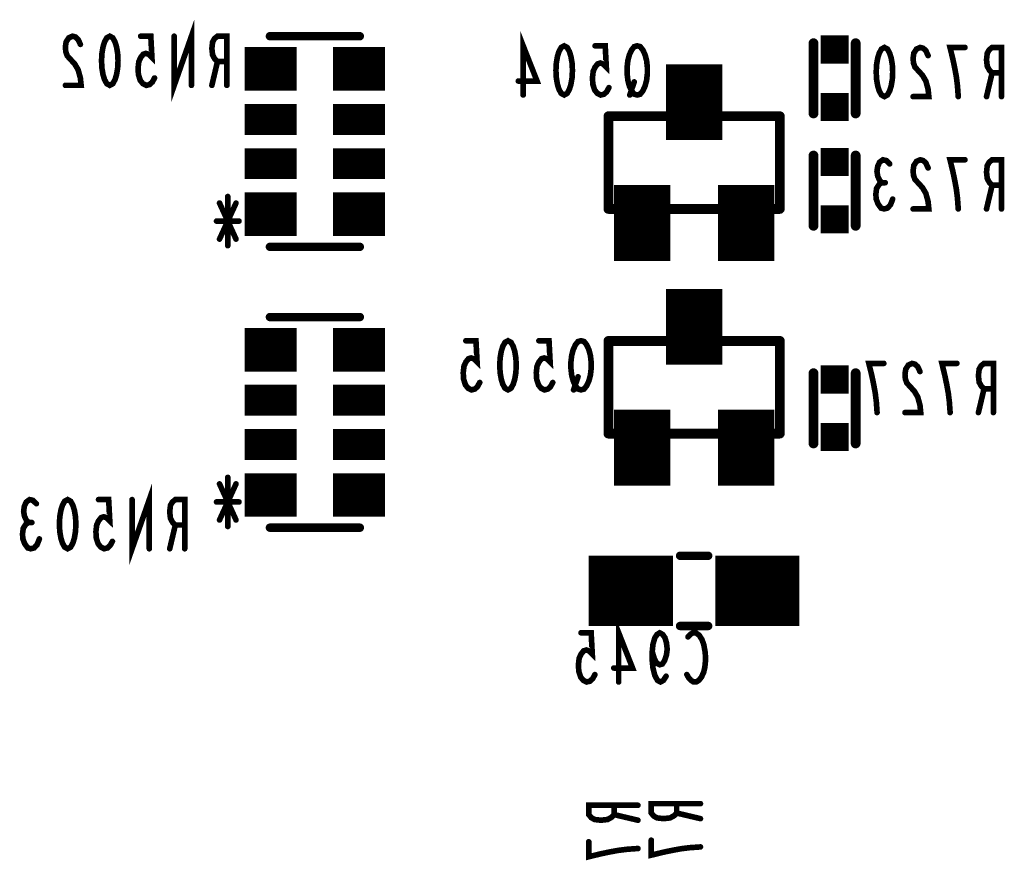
# Model space of a CAD drawing. Extents: x 0 to 8.86, y -3.29 to 6.3.
# Tile 15 of 129: x 3.01 to 3.72, y 0.63 to 1.23. Entities that reach past the tile are written whole.
import ezdxf

# ---------------------------------------------------------------- set-up
doc = ezdxf.new("R2010")
doc.units = 0
doc.layers.get('0').update_dxf_attribs({"color": 3, "linetype": 'CONTINUOUS'})

# ---------------------------------------------------------------- blocks, each defined once
blk = doc.blocks.new('PAD_S1')
at = {"const_width": 1}
blk.add_lwpolyline([(-0.5, 0), (0.5, 0)], dxfattribs=at)
blk = doc.blocks.new('PAD_R1')
at = {"const_width": 0.5}
blk.add_lwpolyline([(0.25, 0, 1), (-0.25, 0, 1)], format="xyb", close=True, dxfattribs=at)

msp = doc.modelspace()

# ---------------------------------------------------------------- linework, layer by layer
for points, const_width in [([(3.13713, 1.18), (3.13713, 1.215), (3.12487, 1.18), (3.12487, 1.215)], 0.004), ([(3.05807, 1.20917), (3.05647, 1.21267), (3.0546, 1.21442), (3.05247, 1.215), (3.0498, 1.21383), (3.04793, 1.21092), (3.0474, 1.20742), (3.04767, 1.20392), (3.04873, 1.201), (3.05407, 1.19517), (3.05647, 1.19108), (3.05807, 1.18525), (3.0586, 1.18), (3.0474, 1.18)], 0.004), ([(3.11087, 1.18525), (3.10927, 1.18233), (3.1074, 1.18058), (3.105, 1.18), (3.1026, 1.18117), (3.10073, 1.1835), (3.0994, 1.18758), (3.09913, 1.19225), (3.09967, 1.19692), (3.101, 1.19983), (3.10287, 1.20217), (3.10473, 1.20275), (3.1066, 1.20217), (3.109, 1.19983), (3.1082, 1.215), (3.101, 1.215)], 0.004), ([(3.16233, 1.18), (3.16233, 1.215), (3.15567, 1.215), (3.15353, 1.21325), (3.1522, 1.21092), (3.15167, 1.20625), (3.1522, 1.20158), (3.1538, 1.19867), (3.15567, 1.19692), (3.16233, 1.19692)], 0.004), ([(3.257, 1.215), (3.193, 1.215)], 0.006), ([(3.193, 1.215), (3.257, 1.215)], 0.006), ([(3.3733, 1.17313), (3.3733, 1.20813), (3.38317, 1.18305), (3.36983, 1.18305)], 0.004), ([(3.495, 1.141), (3.495, 1.195)], 0.04), ([(3.58, 1.16), (3.58, 1.21)], 0.007), ([(3.58, 1.16), (3.58, 1.21)], 0.007), ([(3.61, 1.16), (3.61, 1.21)], 0.007), ([(3.61, 1.16), (3.61, 1.21)], 0.007), ([(3.175, 1.19172), (3.212, 1.19172)], 0.031), ([(3.238, 1.19172), (3.275, 1.19172)], 0.031), ([(3.43437, 1.17838), (3.43277, 1.17546), (3.4309, 1.17371), (3.4285, 1.17313), (3.4261, 1.1743), (3.42423, 1.17663), (3.4229, 1.18071), (3.42263, 1.18538), (3.42317, 1.19005), (3.4245, 1.19296), (3.42637, 1.1953), (3.42823, 1.19588), (3.4301, 1.1953), (3.4325, 1.19296), (3.4317, 1.20813), (3.4245, 1.20813)], 0.004), ([(3.66157, 1.20117), (3.65997, 1.20467), (3.6581, 1.20642), (3.65597, 1.207), (3.6533, 1.20583), (3.65143, 1.20292), (3.6509, 1.19942), (3.65117, 1.19592), (3.65223, 1.193), (3.65757, 1.18717), (3.65997, 1.18308), (3.66157, 1.17725), (3.6621, 1.172), (3.6509, 1.172)], 0.004), ([(3.68303, 1.172), (3.6825, 1.17958), (3.6817, 1.186), (3.68063, 1.19183), (3.6793, 1.19825), (3.67717, 1.207), (3.68783, 1.207)], 0.004), ([(3.71383, 1.172), (3.71383, 1.207), (3.70717, 1.207), (3.70503, 1.20525), (3.7037, 1.20292), (3.70317, 1.19825), (3.7037, 1.19358), (3.7053, 1.19067), (3.70717, 1.18892), (3.71383, 1.18892)], 0.004), ([(3.15567, 1.19692), (3.15167, 1.18)], 0.004), ([(3.70717, 1.18892), (3.70317, 1.172)], 0.004), ([(3.45237, 1.18246), (3.44917, 1.17313)], 0.004), ([(3.505, 1.178), (3.485, 1.178), (3.485, 1.158)], 0.007), ([(3.505, 1.178), (3.505, 1.158)], 0.007), ([(3.175, 1.15574), (3.212, 1.15574)], 0.022), ([(3.238, 1.15574), (3.275, 1.15574)], 0.022), ([(3.434, 1.092), (3.434, 1.158)], 0.007), ([(3.434, 1.158), (3.556, 1.158)], 0.007), ([(3.434, 1.158), (3.466, 1.158)], 0.007), ([(3.434, 1.118), (3.434, 1.158)], 0.007), ([(3.524, 1.158), (3.556, 1.158)], 0.007), ([(3.556, 1.158), (3.556, 1.092)], 0.007), ([(3.556, 1.158), (3.556, 1.118)], 0.007), ([(3.175, 1.12426), (3.212, 1.12426)], 0.022), ([(3.238, 1.12426), (3.275, 1.12426)], 0.022), ([(3.458, 1.055), (3.458, 1.109)], 0.04), ([(3.532, 1.055), (3.532, 1.109)], 0.04), ([(3.58, 1.08), (3.58, 1.13)], 0.007), ([(3.58, 1.08), (3.58, 1.13)], 0.007), ([(3.61, 1.08), (3.61, 1.13)], 0.007), ([(3.61, 1.08), (3.61, 1.13)], 0.007), ([(3.62863, 1.11067), (3.62703, 1.11242), (3.6257, 1.11533), (3.62517, 1.11883), (3.6257, 1.12233), (3.62703, 1.12525), (3.62943, 1.127), (3.63183, 1.12642), (3.63423, 1.12408)], 0.004), ([(3.66157, 1.12117), (3.65997, 1.12467), (3.6581, 1.12642), (3.65597, 1.127), (3.6533, 1.12583), (3.65143, 1.12292), (3.6509, 1.11942), (3.65117, 1.11592), (3.65223, 1.113), (3.65757, 1.10717), (3.65997, 1.10308), (3.66157, 1.09725), (3.6621, 1.092), (3.6509, 1.092)], 0.004), ([(3.68303, 1.092), (3.6825, 1.09958), (3.6817, 1.106), (3.68063, 1.11183), (3.6793, 1.11825), (3.67717, 1.127), (3.68783, 1.127)], 0.004), ([(3.71383, 1.092), (3.71383, 1.127), (3.70717, 1.127), (3.70503, 1.12525), (3.7037, 1.12292), (3.70317, 1.11825), (3.7037, 1.11358), (3.7053, 1.11067), (3.70717, 1.10892), (3.71383, 1.10892)], 0.004), ([(3.63637, 1.099), (3.63477, 1.09492), (3.63263, 1.09258), (3.63023, 1.092), (3.6281, 1.09258), (3.62597, 1.0955), (3.62463, 1.099), (3.62437, 1.1025), (3.6249, 1.10658), (3.62677, 1.1095), (3.62863, 1.11067), (3.63103, 1.11067)], 0.004), ([(3.70717, 1.10892), (3.70317, 1.092)], 0.004), ([(3.175, 1.08828), (3.212, 1.08828)], 0.031), ([(3.163, 1.06583), (3.163, 1.10083)], 0.004), ([(3.163, 1.06583), (3.163, 1.10083)], 0.004), ([(3.238, 1.08828), (3.275, 1.08828)], 0.031), ([(3.15713, 1.09617), (3.16887, 1.0705)], 0.004), ([(3.16887, 1.09617), (3.15713, 1.0705)], 0.004), ([(3.15713, 1.09617), (3.16887, 1.0705)], 0.004), ([(3.16887, 1.09617), (3.15713, 1.0705)], 0.004), ([(3.556, 1.092), (3.434, 1.092)], 0.007), ([(3.448, 1.072), (3.448, 1.092)], 0.007), ([(3.468, 1.072), (3.468, 1.092)], 0.007), ([(3.522, 1.072), (3.522, 1.092)], 0.007), ([(3.542, 1.072), (3.542, 1.092)], 0.007), ([(3.155, 1.08333), (3.171, 1.08333)], 0.004), ([(3.155, 1.08333), (3.171, 1.08333)], 0.004), ([(3.448, 1.072), (3.468, 1.072)], 0.007), ([(3.522, 1.072), (3.542, 1.072)], 0.007), ([(3.193, 1.065), (3.257, 1.065)], 0.006), ([(3.193, 1.065), (3.257, 1.065)], 0.006), ([(3.495, 0.981), (3.495, 1.035)], 0.04), ([(3.257, 1.015), (3.193, 1.015)], 0.006), ([(3.193, 1.015), (3.257, 1.015)], 0.006), ([(3.505, 1.018), (3.485, 1.018), (3.485, 0.998)], 0.007), ([(3.505, 1.018), (3.505, 0.998)], 0.007), ([(3.175, 0.99172), (3.212, 0.99172)], 0.031), ([(3.238, 0.99172), (3.275, 0.99172)], 0.031), ([(3.34237, 0.96838), (3.34077, 0.96546), (3.3389, 0.96371), (3.3365, 0.96313), (3.3341, 0.9643), (3.33223, 0.96663), (3.3309, 0.97071), (3.33063, 0.97538), (3.33117, 0.98005), (3.3325, 0.98296), (3.33437, 0.9853), (3.33623, 0.98588), (3.3381, 0.9853), (3.3405, 0.98296), (3.3397, 0.99813), (3.3325, 0.99813)], 0.004), ([(3.39437, 0.96838), (3.39277, 0.96546), (3.3909, 0.96371), (3.3885, 0.96313), (3.3861, 0.9643), (3.38423, 0.96663), (3.3829, 0.97071), (3.38263, 0.97538), (3.38317, 0.98005), (3.3845, 0.98296), (3.38637, 0.9853), (3.38823, 0.98588), (3.3901, 0.9853), (3.3925, 0.98296), (3.3917, 0.99813), (3.3845, 0.99813)], 0.004), ([(3.434, 0.932), (3.434, 0.998)], 0.007), ([(3.434, 0.998), (3.556, 0.998)], 0.007), ([(3.434, 0.998), (3.466, 0.998)], 0.007), ([(3.434, 0.958), (3.434, 0.998)], 0.007), ([(3.524, 0.998), (3.556, 0.998)], 0.007), ([(3.556, 0.998), (3.556, 0.932)], 0.007), ([(3.556, 0.998), (3.556, 0.958)], 0.007), ([(3.62526, 0.94698), (3.62473, 0.95456), (3.62393, 0.96098), (3.62286, 0.96681), (3.62153, 0.97323), (3.6194, 0.98198), (3.63006, 0.98198)], 0.004), ([(3.6558, 0.97615), (3.6542, 0.97965), (3.65233, 0.9814), (3.6502, 0.98198), (3.64753, 0.98081), (3.64566, 0.9779), (3.64513, 0.9744), (3.6454, 0.9709), (3.64646, 0.96798), (3.6518, 0.96215), (3.6542, 0.95806), (3.6558, 0.95223), (3.65633, 0.94698), (3.64513, 0.94698)], 0.004), ([(3.67726, 0.94698), (3.67673, 0.95456), (3.67593, 0.96098), (3.67486, 0.96681), (3.67353, 0.97323), (3.6714, 0.98198), (3.68206, 0.98198)], 0.004), ([(3.70806, 0.94698), (3.70806, 0.98198), (3.7014, 0.98198), (3.69926, 0.98023), (3.69793, 0.9779), (3.6974, 0.97323), (3.69793, 0.96856), (3.69953, 0.96565), (3.7014, 0.9639), (3.70806, 0.9639)], 0.004), ([(3.41237, 0.97246), (3.40917, 0.96313)], 0.004), ([(3.58, 0.925), (3.58, 0.975)], 0.007), ([(3.58, 0.925), (3.58, 0.975)], 0.007), ([(3.61, 0.925), (3.61, 0.975)], 0.007), ([(3.61, 0.925), (3.61, 0.975)], 0.007), ([(3.458, 0.895), (3.458, 0.949)], 0.04), ([(3.532, 0.895), (3.532, 0.949)], 0.04), ([(3.175, 0.95574), (3.212, 0.95574)], 0.022), ([(3.238, 0.95574), (3.275, 0.95574)], 0.022), ([(3.7014, 0.9639), (3.6974, 0.94698)], 0.004), ([(3.175, 0.92426), (3.212, 0.92426)], 0.022), ([(3.238, 0.92426), (3.275, 0.92426)], 0.022), ([(3.556, 0.932), (3.434, 0.932)], 0.007), ([(3.448, 0.912), (3.448, 0.932)], 0.007), ([(3.468, 0.912), (3.468, 0.932)], 0.007), ([(3.522, 0.912), (3.522, 0.932)], 0.007), ([(3.542, 0.912), (3.542, 0.932)], 0.007), ([(3.448, 0.912), (3.468, 0.912)], 0.007), ([(3.522, 0.912), (3.542, 0.912)], 0.007), ([(3.15713, 0.89617), (3.16887, 0.8705)], 0.004), ([(3.16887, 0.89617), (3.15713, 0.8705)], 0.004), ([(3.15713, 0.89617), (3.16887, 0.8705)], 0.004), ([(3.16887, 0.89617), (3.15713, 0.8705)], 0.004), ([(3.175, 0.88828), (3.212, 0.88828)], 0.031), ([(3.163, 0.86583), (3.163, 0.90083)], 0.004), ([(3.163, 0.86583), (3.163, 0.90083)], 0.004), ([(3.238, 0.88828), (3.275, 0.88828)], 0.031), ([(3.10713, 0.85), (3.10713, 0.885), (3.09487, 0.85), (3.09487, 0.885)], 0.004), ([(3.02113, 0.86867), (3.01953, 0.87042), (3.0182, 0.87333), (3.01767, 0.87683), (3.0182, 0.88033), (3.01953, 0.88325), (3.02193, 0.885), (3.02433, 0.88442), (3.02673, 0.88208)], 0.004), ([(3.08087, 0.85525), (3.07927, 0.85233), (3.0774, 0.85058), (3.075, 0.85), (3.0726, 0.85117), (3.07073, 0.8535), (3.0694, 0.85758), (3.06913, 0.86225), (3.06967, 0.86692), (3.071, 0.86983), (3.07287, 0.87217), (3.07473, 0.87275), (3.0766, 0.87217), (3.079, 0.86983), (3.0782, 0.885), (3.071, 0.885)], 0.004), ([(3.13233, 0.85), (3.13233, 0.885), (3.12567, 0.885), (3.12353, 0.88325), (3.1222, 0.88092), (3.12167, 0.87625), (3.1222, 0.87158), (3.1238, 0.86867), (3.12567, 0.86692), (3.13233, 0.86692)], 0.004), ([(3.155, 0.88333), (3.171, 0.88333)], 0.004), ([(3.155, 0.88333), (3.171, 0.88333)], 0.004), ([(3.02887, 0.857), (3.02727, 0.85292), (3.02513, 0.85058), (3.02273, 0.85), (3.0206, 0.85058), (3.01847, 0.8535), (3.01713, 0.857), (3.01687, 0.8605), (3.0174, 0.86458), (3.01927, 0.8675), (3.02113, 0.86867), (3.02353, 0.86867)], 0.004), ([(3.12567, 0.86692), (3.12167, 0.85)], 0.004), ([(3.193, 0.865), (3.257, 0.865)], 0.006), ([(3.193, 0.865), (3.257, 0.865)], 0.006), ([(3.42, 0.82), (3.48, 0.82)], 0.05), ([(3.505, 0.845), (3.485, 0.845)], 0.006), ([(3.505, 0.845), (3.485, 0.845)], 0.006), ([(3.51, 0.82), (3.57, 0.82)], 0.05), ([(3.4413, 0.75513), (3.4413, 0.79013), (3.45117, 0.76505), (3.43783, 0.76505)], 0.004), ([(3.42437, 0.76038), (3.42277, 0.75746), (3.4209, 0.75571), (3.4185, 0.75513), (3.4161, 0.7563), (3.41423, 0.75863), (3.4129, 0.76271), (3.41263, 0.76738), (3.41317, 0.77205), (3.4145, 0.77496), (3.41637, 0.7773), (3.41823, 0.77788), (3.4201, 0.7773), (3.4225, 0.77496), (3.4217, 0.79013), (3.4145, 0.79013)], 0.004), ([(3.47503, 0.75921), (3.47317, 0.7563), (3.47103, 0.75513), (3.4689, 0.7563), (3.46703, 0.7598), (3.4657, 0.76505), (3.46517, 0.7703), (3.46517, 0.77671), (3.4657, 0.78196), (3.46703, 0.78663), (3.46863, 0.78896), (3.4705, 0.79013), (3.47263, 0.78896), (3.47423, 0.78663), (3.4753, 0.78313), (3.47583, 0.77846), (3.4753, 0.77438), (3.47397, 0.7703), (3.47237, 0.76796), (3.4705, 0.76738), (3.46837, 0.76855), (3.46677, 0.77146), (3.46517, 0.77671)], 0.004), ([(3.505, 0.795), (3.485, 0.795)], 0.006), ([(3.505, 0.795), (3.485, 0.795)], 0.006), ([(3.49063, 0.78721), (3.49223, 0.78896), (3.4941, 0.79013), (3.49623, 0.79013), (3.49863, 0.78838), (3.5005, 0.78546), (3.50183, 0.78196), (3.5029, 0.77613), (3.50317, 0.77088), (3.50263, 0.76563), (3.50183, 0.76213), (3.50023, 0.75863), (3.49837, 0.7563), (3.4965, 0.75513), (3.49463, 0.75513), (3.49277, 0.7563), (3.49117, 0.75805), (3.48983, 0.76038)], 0.004), ([(3.455, 0.66733), (3.42, 0.66733), (3.42, 0.66067), (3.42175, 0.65853), (3.42408, 0.6572), (3.42875, 0.65667), (3.43342, 0.6572), (3.43633, 0.6588), (3.43808, 0.66067), (3.43808, 0.66733)], 0.004), ([(3.4995, 0.66846), (3.4645, 0.66846), (3.4645, 0.6618), (3.46625, 0.65966), (3.46858, 0.65833), (3.47325, 0.6578), (3.47792, 0.65833), (3.48083, 0.65993), (3.48258, 0.6618), (3.48258, 0.66846)], 0.004), ([(3.43808, 0.66067), (3.455, 0.65667)], 0.004), ([(3.48258, 0.6618), (3.4995, 0.6578)], 0.004), ([(3.455, 0.63653), (3.44742, 0.636), (3.441, 0.6352), (3.43517, 0.63413), (3.42875, 0.6328), (3.42, 0.63067), (3.42, 0.64133)], 0.004), ([(3.4995, 0.63766), (3.49192, 0.63713), (3.4855, 0.63633), (3.47967, 0.63526), (3.47325, 0.63393), (3.4645, 0.6318), (3.4645, 0.64246)], 0.004)]:
    msp.add_lwpolyline(points, dxfattribs=dict(const_width=const_width))
at = {"const_width": 0.004}
for points in [[(3.079, 1.215), (3.08113, 1.21383), (3.08273, 1.21092), (3.0838, 1.20742), (3.0846, 1.20275), (3.08487, 1.1975), (3.0846, 1.19225), (3.0838, 1.18758), (3.08273, 1.18408), (3.08113, 1.18117), (3.079, 1.18), (3.07687, 1.18117), (3.07527, 1.18408), (3.0742, 1.18758), (3.0734, 1.19225), (3.07313, 1.1975), (3.0734, 1.20275), (3.0742, 1.20742), (3.07527, 1.21092), (3.07687, 1.21383)], [(3.4025, 1.20813), (3.40463, 1.20696), (3.40623, 1.20405), (3.4073, 1.20055), (3.4081, 1.19588), (3.40837, 1.19063), (3.4081, 1.18538), (3.4073, 1.18071), (3.40623, 1.17721), (3.40463, 1.1743), (3.4025, 1.17313), (3.40037, 1.1743), (3.39877, 1.17721), (3.3977, 1.18071), (3.3969, 1.18538), (3.39663, 1.19063), (3.3969, 1.19588), (3.3977, 1.20055), (3.39877, 1.20405), (3.40037, 1.20696)], [(3.4545, 1.17313), (3.45663, 1.17371), (3.4585, 1.17605), (3.4601, 1.17955), (3.46117, 1.18363), (3.4617, 1.1883), (3.4617, 1.19296), (3.46117, 1.19763), (3.4601, 1.20171), (3.4585, 1.20521), (3.45663, 1.20755), (3.4545, 1.20813), (3.45237, 1.20755), (3.4505, 1.20521), (3.4489, 1.20171), (3.44783, 1.19763), (3.4473, 1.19296), (3.4473, 1.1883), (3.44783, 1.18363), (3.4489, 1.17955), (3.4505, 1.17605), (3.45237, 1.17371)], [(3.6305, 1.207), (3.63263, 1.20583), (3.63423, 1.20292), (3.6353, 1.19942), (3.6361, 1.19475), (3.63637, 1.1895), (3.6361, 1.18425), (3.6353, 1.17958), (3.63423, 1.17608), (3.63263, 1.17317), (3.6305, 1.172), (3.62837, 1.17317), (3.62677, 1.17608), (3.6257, 1.17958), (3.6249, 1.18425), (3.62463, 1.1895), (3.6249, 1.19475), (3.6257, 1.19942), (3.62677, 1.20292), (3.62837, 1.20583)], [(3.3625, 0.99813), (3.36463, 0.99696), (3.36623, 0.99405), (3.3673, 0.99055), (3.3681, 0.98588), (3.36837, 0.98063), (3.3681, 0.97538), (3.3673, 0.97071), (3.36623, 0.96721), (3.36463, 0.9643), (3.3625, 0.96313), (3.36037, 0.9643), (3.35877, 0.96721), (3.3577, 0.97071), (3.3569, 0.97538), (3.35663, 0.98063), (3.3569, 0.98588), (3.3577, 0.99055), (3.35877, 0.99405), (3.36037, 0.99696)], [(3.4145, 0.96313), (3.41663, 0.96371), (3.4185, 0.96605), (3.4201, 0.96955), (3.42117, 0.97363), (3.4217, 0.9783), (3.4217, 0.98296), (3.42117, 0.98763), (3.4201, 0.99171), (3.4185, 0.99521), (3.41663, 0.99755), (3.4145, 0.99813), (3.41237, 0.99755), (3.4105, 0.99521), (3.4089, 0.99171), (3.40783, 0.98763), (3.4073, 0.98296), (3.4073, 0.9783), (3.40783, 0.97363), (3.4089, 0.96955), (3.4105, 0.96605), (3.41237, 0.96371)], [(3.049, 0.885), (3.05113, 0.88383), (3.05273, 0.88092), (3.0538, 0.87742), (3.0546, 0.87275), (3.05487, 0.8675), (3.0546, 0.86225), (3.0538, 0.85758), (3.05273, 0.85408), (3.05113, 0.85117), (3.049, 0.85), (3.04687, 0.85117), (3.04527, 0.85408), (3.0442, 0.85758), (3.0434, 0.86225), (3.04313, 0.8675), (3.0434, 0.87275), (3.0442, 0.87742), (3.04527, 0.88092), (3.04687, 0.88383)]]:
    msp.add_lwpolyline(points, close=True, dxfattribs=at)

# ---------------------------------------------------------------- block references
for name, p, xscale, yscale in [('PAD_R1', (3.101, 1.215), 0.004, 0.004), ('PAD_R1', (3.12487, 1.215), 0.004, 0.004), ('PAD_R1', (3.193, 1.215), 0.006, 0.006), ('PAD_R1', (3.193, 1.215), 0.006, 0.006), ('PAD_R1', (3.257, 1.215), 0.006, 0.006), ('PAD_R1', (3.257, 1.215), 0.006, 0.006), ('PAD_S1', (3.595, 1.2055), 0.02, 0.02), ('PAD_R1', (3.58, 1.21), 0.007, 0.007), ('PAD_R1', (3.58, 1.21), 0.007, 0.007), ('PAD_R1', (3.61, 1.21), 0.007, 0.007), ('PAD_R1', (3.61, 1.21), 0.007, 0.007), ('PAD_R1', (3.05807, 1.20917), 0.004, 0.004), ('PAD_R1', (3.4245, 1.20813), 0.004, 0.004), ('PAD_R1', (3.68783, 1.207), 0.004, 0.004), ('PAD_R1', (3.15567, 1.19692), 0.004, 0.004), ('PAD_R1', (3.16233, 1.19692), 0.004, 0.004), ('PAD_R1', (3.66157, 1.20117), 0.004, 0.004), ('PAD_R1', (3.11087, 1.18525), 0.004, 0.004), ('PAD_R1', (3.36983, 1.18305), 0.004, 0.004), ('PAD_R1', (3.70717, 1.18892), 0.004, 0.004), ('PAD_R1', (3.71383, 1.18892), 0.004, 0.004), ('PAD_R1', (3.0474, 1.18), 0.004, 0.004), ('PAD_R1', (3.13713, 1.18), 0.004, 0.004), ('PAD_R1', (3.15167, 1.18), 0.004, 0.004), ('PAD_R1', (3.16233, 1.18), 0.004, 0.004), ('PAD_R1', (3.43437, 1.17838), 0.004, 0.004), ('PAD_R1', (3.45237, 1.18246), 0.004, 0.004), ('PAD_R1', (3.505, 1.178), 0.007, 0.007), ('PAD_R1', (3.505, 1.178), 0.007, 0.007), ('PAD_R1', (3.3733, 1.17313), 0.004, 0.004), ('PAD_R1', (3.44917, 1.17313), 0.004, 0.004), ('PAD_S1', (3.595, 1.1645), 0.02, 0.02), ('PAD_R1', (3.6509, 1.172), 0.004, 0.004), ('PAD_R1', (3.68303, 1.172), 0.004, 0.004), ('PAD_R1', (3.70317, 1.172), 0.004, 0.004), ('PAD_R1', (3.71383, 1.172), 0.004, 0.004), ('PAD_R1', (3.434, 1.158), 0.007, 0.007), ('PAD_R1', (3.434, 1.158), 0.007, 0.007), ('PAD_R1', (3.434, 1.158), 0.007, 0.007), ('PAD_R1', (3.434, 1.158), 0.007, 0.007), ('PAD_R1', (3.466, 1.158), 0.007, 0.007), ('PAD_R1', (3.485, 1.158), 0.007, 0.007), ('PAD_R1', (3.505, 1.158), 0.007, 0.007), ('PAD_R1', (3.524, 1.158), 0.007, 0.007), ('PAD_R1', (3.556, 1.158), 0.007, 0.007), ('PAD_R1', (3.556, 1.158), 0.007, 0.007), ('PAD_R1', (3.556, 1.158), 0.007, 0.007), ('PAD_R1', (3.556, 1.158), 0.007, 0.007), ('PAD_R1', (3.58, 1.16), 0.007, 0.007), ('PAD_R1', (3.58, 1.16), 0.007, 0.007), ('PAD_R1', (3.61, 1.16), 0.007, 0.007), ('PAD_R1', (3.61, 1.16), 0.007, 0.007), ('PAD_S1', (3.595, 1.1255), 0.02, 0.02), ('PAD_R1', (3.58, 1.13), 0.007, 0.007), ('PAD_R1', (3.58, 1.13), 0.007, 0.007), ('PAD_R1', (3.61, 1.13), 0.007, 0.007), ('PAD_R1', (3.61, 1.13), 0.007, 0.007), ('PAD_R1', (3.68783, 1.127), 0.004, 0.004), ('PAD_R1', (3.63423, 1.12408), 0.004, 0.004), ('PAD_R1', (3.66157, 1.12117), 0.004, 0.004), ('PAD_R1', (3.434, 1.118), 0.007, 0.007), ('PAD_R1', (3.556, 1.118), 0.007, 0.007), ('PAD_R1', (3.62863, 1.11067), 0.004, 0.004), ('PAD_R1', (3.63103, 1.11067), 0.004, 0.004), ('PAD_R1', (3.70717, 1.10892), 0.004, 0.004), ('PAD_R1', (3.71383, 1.10892), 0.004, 0.004), ('PAD_R1', (3.163, 1.10083), 0.004, 0.004), ('PAD_R1', (3.163, 1.10083), 0.004, 0.004), ('PAD_R1', (3.63637, 1.099), 0.004, 0.004), ('PAD_R1', (3.15713, 1.09617), 0.004, 0.004), ('PAD_R1', (3.15713, 1.09617), 0.004, 0.004), ('PAD_R1', (3.16887, 1.09617), 0.004, 0.004), ('PAD_R1', (3.16887, 1.09617), 0.004, 0.004), ('PAD_R1', (3.434, 1.092), 0.007, 0.007), ('PAD_R1', (3.434, 1.092), 0.007, 0.007), ('PAD_R1', (3.448, 1.092), 0.007, 0.007), ('PAD_R1', (3.468, 1.092), 0.007, 0.007), ('PAD_R1', (3.522, 1.092), 0.007, 0.007), ('PAD_R1', (3.542, 1.092), 0.007, 0.007), ('PAD_R1', (3.556, 1.092), 0.007, 0.007), ('PAD_R1', (3.556, 1.092), 0.007, 0.007), ('PAD_S1', (3.595, 1.0845), 0.02, 0.02), ('PAD_R1', (3.6509, 1.092), 0.004, 0.004), ('PAD_R1', (3.68303, 1.092), 0.004, 0.004), ('PAD_R1', (3.70317, 1.092), 0.004, 0.004), ('PAD_R1', (3.71383, 1.092), 0.004, 0.004), ('PAD_R1', (3.155, 1.08333), 0.004, 0.004), ('PAD_R1', (3.155, 1.08333), 0.004, 0.004), ('PAD_R1', (3.171, 1.08333), 0.004, 0.004), ('PAD_R1', (3.171, 1.08333), 0.004, 0.004), ('PAD_R1', (3.58, 1.08), 0.007, 0.007), ('PAD_R1', (3.58, 1.08), 0.007, 0.007), ('PAD_R1', (3.61, 1.08), 0.007, 0.007), ('PAD_R1', (3.61, 1.08), 0.007, 0.007), ('PAD_R1', (3.15713, 1.0705), 0.004, 0.004), ('PAD_R1', (3.15713, 1.0705), 0.004, 0.004), ('PAD_R1', (3.16887, 1.0705), 0.004, 0.004), ('PAD_R1', (3.16887, 1.0705), 0.004, 0.004), ('PAD_R1', (3.448, 1.072), 0.007, 0.007), ('PAD_R1', (3.448, 1.072), 0.007, 0.007), ('PAD_R1', (3.468, 1.072), 0.007, 0.007), ('PAD_R1', (3.468, 1.072), 0.007, 0.007), ('PAD_R1', (3.522, 1.072), 0.007, 0.007), ('PAD_R1', (3.522, 1.072), 0.007, 0.007), ('PAD_R1', (3.542, 1.072), 0.007, 0.007), ('PAD_R1', (3.542, 1.072), 0.007, 0.007), ('PAD_R1', (3.163, 1.06583), 0.004, 0.004), ('PAD_R1', (3.163, 1.06583), 0.004, 0.004), ('PAD_R1', (3.193, 1.065), 0.006, 0.006), ('PAD_R1', (3.193, 1.065), 0.006, 0.006), ('PAD_R1', (3.257, 1.065), 0.006, 0.006), ('PAD_R1', (3.257, 1.065), 0.006, 0.006), ('PAD_R1', (3.193, 1.015), 0.006, 0.006), ('PAD_R1', (3.193, 1.015), 0.006, 0.006), ('PAD_R1', (3.257, 1.015), 0.006, 0.006), ('PAD_R1', (3.257, 1.015), 0.006, 0.006), ('PAD_R1', (3.505, 1.018), 0.007, 0.007), ('PAD_R1', (3.505, 1.018), 0.007, 0.007), ('PAD_R1', (3.3325, 0.99813), 0.004, 0.004), ('PAD_R1', (3.3845, 0.99813), 0.004, 0.004), ('PAD_R1', (3.434, 0.998), 0.007, 0.007), ('PAD_R1', (3.434, 0.998), 0.007, 0.007), ('PAD_R1', (3.434, 0.998), 0.007, 0.007), ('PAD_R1', (3.434, 0.998), 0.007, 0.007), ('PAD_R1', (3.466, 0.998), 0.007, 0.007), ('PAD_R1', (3.485, 0.998), 0.007, 0.007), ('PAD_R1', (3.505, 0.998), 0.007, 0.007), ('PAD_R1', (3.524, 0.998), 0.007, 0.007), ('PAD_R1', (3.556, 0.998), 0.007, 0.007), ('PAD_R1', (3.556, 0.998), 0.007, 0.007), ('PAD_R1', (3.556, 0.998), 0.007, 0.007), ('PAD_R1', (3.556, 0.998), 0.007, 0.007), ('PAD_R1', (3.63006, 0.98198), 0.004, 0.004), ('PAD_R1', (3.68206, 0.98198), 0.004, 0.004), ('PAD_R1', (3.41237, 0.97246), 0.004, 0.004), ('PAD_S1', (3.595, 0.9705), 0.02, 0.02), ('PAD_R1', (3.58, 0.975), 0.007, 0.007), ('PAD_R1', (3.58, 0.975), 0.007, 0.007), ('PAD_R1', (3.61, 0.975), 0.007, 0.007), ('PAD_R1', (3.61, 0.975), 0.007, 0.007), ('PAD_R1', (3.6558, 0.97615), 0.004, 0.004), ('PAD_R1', (3.34237, 0.96838), 0.004, 0.004), ('PAD_R1', (3.39437, 0.96838), 0.004, 0.004), ('PAD_R1', (3.40917, 0.96313), 0.004, 0.004), ('PAD_R1', (3.434, 0.958), 0.007, 0.007), ('PAD_R1', (3.556, 0.958), 0.007, 0.007), ('PAD_R1', (3.7014, 0.9639), 0.004, 0.004), ('PAD_R1', (3.70806, 0.9639), 0.004, 0.004), ('PAD_R1', (3.62526, 0.94698), 0.004, 0.004), ('PAD_R1', (3.64513, 0.94698), 0.004, 0.004), ('PAD_R1', (3.67726, 0.94698), 0.004, 0.004), ('PAD_R1', (3.6974, 0.94698), 0.004, 0.004), ('PAD_R1', (3.70806, 0.94698), 0.004, 0.004), ('PAD_S1', (3.595, 0.9295), 0.02, 0.02), ('PAD_R1', (3.434, 0.932), 0.007, 0.007), ('PAD_R1', (3.434, 0.932), 0.007, 0.007), ('PAD_R1', (3.448, 0.932), 0.007, 0.007), ('PAD_R1', (3.468, 0.932), 0.007, 0.007), ('PAD_R1', (3.522, 0.932), 0.007, 0.007), ('PAD_R1', (3.542, 0.932), 0.007, 0.007), ('PAD_R1', (3.556, 0.932), 0.007, 0.007), ('PAD_R1', (3.556, 0.932), 0.007, 0.007), ('PAD_R1', (3.58, 0.925), 0.007, 0.007), ('PAD_R1', (3.58, 0.925), 0.007, 0.007), ('PAD_R1', (3.61, 0.925), 0.007, 0.007), ('PAD_R1', (3.61, 0.925), 0.007, 0.007), ('PAD_R1', (3.448, 0.912), 0.007, 0.007), ('PAD_R1', (3.448, 0.912), 0.007, 0.007), ('PAD_R1', (3.468, 0.912), 0.007, 0.007), ('PAD_R1', (3.468, 0.912), 0.007, 0.007), ('PAD_R1', (3.522, 0.912), 0.007, 0.007), ('PAD_R1', (3.522, 0.912), 0.007, 0.007), ('PAD_R1', (3.542, 0.912), 0.007, 0.007), ('PAD_R1', (3.542, 0.912), 0.007, 0.007), ('PAD_R1', (3.15713, 0.89617), 0.004, 0.004), ('PAD_R1', (3.15713, 0.89617), 0.004, 0.004), ('PAD_R1', (3.163, 0.90083), 0.004, 0.004), ('PAD_R1', (3.163, 0.90083), 0.004, 0.004), ('PAD_R1', (3.16887, 0.89617), 0.004, 0.004), ('PAD_R1', (3.16887, 0.89617), 0.004, 0.004), ('PAD_R1', (3.02673, 0.88208), 0.004, 0.004), ('PAD_R1', (3.071, 0.885), 0.004, 0.004), ('PAD_R1', (3.09487, 0.885), 0.004, 0.004), ('PAD_R1', (3.155, 0.88333), 0.004, 0.004), ('PAD_R1', (3.155, 0.88333), 0.004, 0.004), ('PAD_R1', (3.171, 0.88333), 0.004, 0.004), ('PAD_R1', (3.171, 0.88333), 0.004, 0.004), ('PAD_R1', (3.02113, 0.86867), 0.004, 0.004), ('PAD_R1', (3.02353, 0.86867), 0.004, 0.004), ('PAD_R1', (3.15713, 0.8705), 0.004, 0.004), ('PAD_R1', (3.15713, 0.8705), 0.004, 0.004), ('PAD_R1', (3.16887, 0.8705), 0.004, 0.004), ('PAD_R1', (3.16887, 0.8705), 0.004, 0.004), ('PAD_R1', (3.12567, 0.86692), 0.004, 0.004), ('PAD_R1', (3.13233, 0.86692), 0.004, 0.004), ('PAD_R1', (3.163, 0.86583), 0.004, 0.004), ('PAD_R1', (3.163, 0.86583), 0.004, 0.004), ('PAD_R1', (3.193, 0.865), 0.006, 0.006), ('PAD_R1', (3.193, 0.865), 0.006, 0.006), ('PAD_R1', (3.257, 0.865), 0.006, 0.006), ('PAD_R1', (3.257, 0.865), 0.006, 0.006), ('PAD_R1', (3.02887, 0.857), 0.004, 0.004), ('PAD_R1', (3.08087, 0.85525), 0.004, 0.004), ('PAD_R1', (3.10713, 0.85), 0.004, 0.004), ('PAD_R1', (3.12167, 0.85), 0.004, 0.004), ('PAD_R1', (3.13233, 0.85), 0.004, 0.004), ('PAD_R1', (3.485, 0.845), 0.006, 0.006), ('PAD_R1', (3.485, 0.845), 0.006, 0.006), ('PAD_R1', (3.505, 0.845), 0.006, 0.006), ('PAD_R1', (3.505, 0.845), 0.006, 0.006), ('PAD_R1', (3.4145, 0.79013), 0.004, 0.004), ('PAD_R1', (3.485, 0.795), 0.006, 0.006), ('PAD_R1', (3.485, 0.795), 0.006, 0.006), ('PAD_R1', (3.505, 0.795), 0.006, 0.006), ('PAD_R1', (3.505, 0.795), 0.006, 0.006), ('PAD_R1', (3.49063, 0.78721), 0.004, 0.004), ('PAD_R1', (3.46517, 0.77671), 0.004, 0.004), ('PAD_R1', (3.43783, 0.76505), 0.004, 0.004), ('PAD_R1', (3.42437, 0.76038), 0.004, 0.004), ('PAD_R1', (3.4413, 0.75513), 0.004, 0.004), ('PAD_R1', (3.47503, 0.75921), 0.004, 0.004), ('PAD_R1', (3.48983, 0.76038), 0.004, 0.004), ('PAD_R1', (3.43808, 0.66733), 0.004, 0.004), ('PAD_R1', (3.455, 0.66733), 0.004, 0.004), ('PAD_R1', (3.48258, 0.66846), 0.004, 0.004), ('PAD_R1', (3.4995, 0.66846), 0.004, 0.004), ('PAD_R1', (3.43808, 0.66067), 0.004, 0.004), ('PAD_R1', (3.48258, 0.6618), 0.004, 0.004), ('PAD_R1', (3.4995, 0.6578), 0.004, 0.004), ('PAD_R1', (3.455, 0.65667), 0.004, 0.004), ('PAD_R1', (3.42, 0.64133), 0.004, 0.004), ('PAD_R1', (3.455, 0.63653), 0.004, 0.004), ('PAD_R1', (3.4645, 0.64246), 0.004, 0.004), ('PAD_R1', (3.4995, 0.63766), 0.004, 0.004)]:
    msp.add_blockref(name, p, dxfattribs=dict(xscale=xscale, yscale=yscale))

doc.saveas('drawing.dxf')
